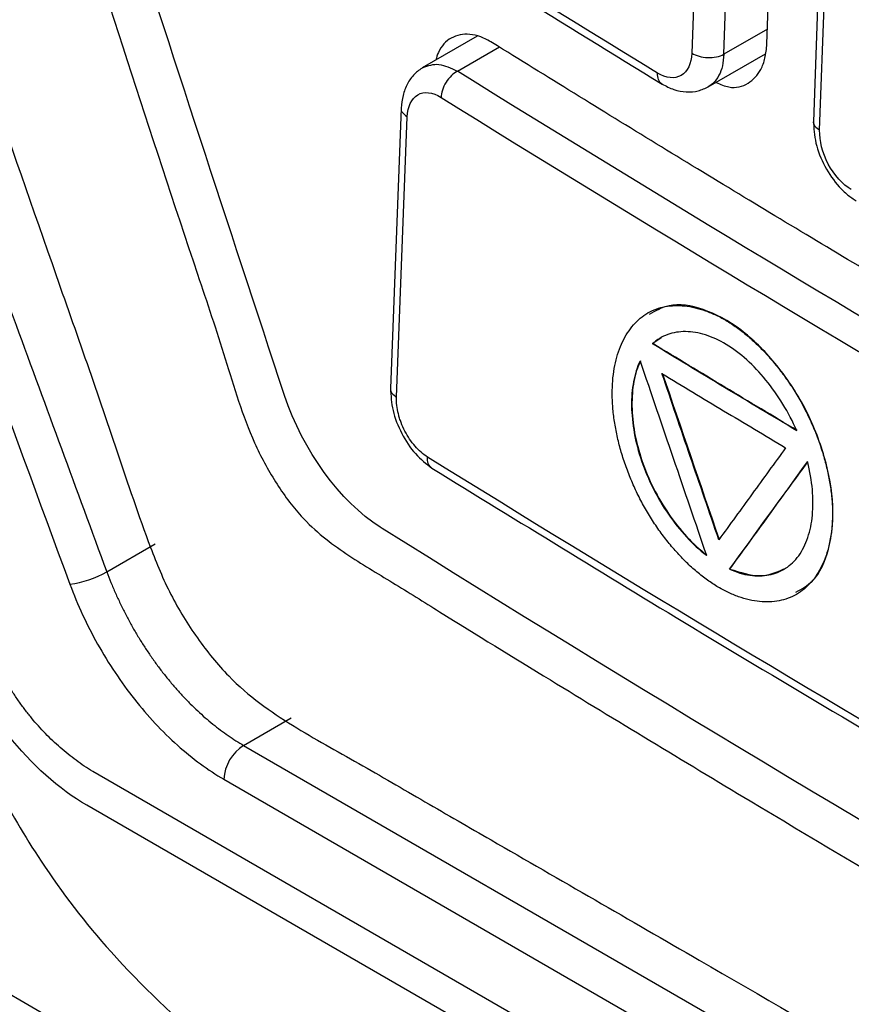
# Model space of a CAD drawing. Header units: millimetres. Extents: x 87 to 936, y -49 to 894.
# Tile 92 of 107: x 729 to 744, y 676 to 694. Entities that reach past the tile are written whole.
import ezdxf

# ---------------------------------------------------------------- set-up
doc = ezdxf.new("R2010")
doc.units = ezdxf.units.MM

msp = doc.modelspace()

# ---------------------------------------------------------------- linework, layer by layer
at = {"color": 7, "linetype": 'Continuous', "lineweight": 25}
for p, q in [((742.119, 693.621), (742.305, 698.627)), ((740.961, 698.46), (740.775, 693.453)), ((741.348, 693.435), (741.534, 698.442)), ((743.135, 697.25), (742.95, 692.226)), ((743.063, 692.078), (743.247, 697.084)), ((698.501, 693.993), (784.228, 644.504)), ((736.937, 693.761), (735.951, 693.191)), ((741.069, 692.852), (742.095, 693.444)), ((735.577, 692.472), (735.386, 687.463)), ((735.493, 687.305), (735.684, 692.315)), ((739.996, 688.814), (739.99, 688.811)), ((740.226, 688.366), (740.08, 688.262)), ((740.08, 688.262), (740.073, 688.258)), ((730.311, 684.182), (731.173, 684.68)), ((741.459, 684.233), (741.452, 684.229)), ((742.649, 683.78), (742.657, 683.785)), ((732.759, 681.079), (733.611, 681.571)), ((732.759, 681.079), (760.915, 664.824)), ((746.49, 671.128), (730.06, 680.613)), ((732.405, 680.474), (760.561, 664.22))]:
    msp.add_line(p, q, dxfattribs=at)
at = {"color": 8, "linetype": 'Continuous', "lineweight": 25}
for p, q in [((742.129, 693.886), (741.348, 693.435)), ((736.582, 693.133), (737.334, 693.567))]:
    msp.add_line(p, q, dxfattribs=at)
at = {"color": 7, "linetype": 'Continuous', "lineweight": 25, "flags": 128}
msp.add_lwpolyline([(746.48, 670.469), (738.216, 675.24), (729.952, 680.01)], dxfattribs=at)
at = {"color": 7, "linetype": 'Continuous', "lineweight": 25}
for centre, radius, start, end in [((729.344, 685.957), 2.021, 278.7368, 298.5778), ((733.174, 680.43), 0.771, 122.6565, 176.7109)]:
    msp.add_arc(centre, radius, start, end, dxfattribs=at)
for points, knots in [([(724.149, 715.497), (724.038, 713.503), (723.909, 711.169), (723.77, 708.49), (723.714, 707.469), (723.664, 706.216), (724.221, 704.596), (724.819, 702.831), (725.69, 700.278), (727.189, 695.903), (728.866, 690.991), (730.323, 686.88), (730.969, 684.903), (731.433, 683.768), (731.918, 682.987), (732.631, 682.106), (733.643, 681.404), (734.817, 680.764), (736.002, 680.07), (738.031, 678.903), (741.881, 676.677), (748.839, 672.661), (755.429, 668.861), (760.027, 666.2), (761.338, 665.448), (761.995, 665.059), (762.632, 664.901), (763.092, 664.88), (763.304, 664.972), (763.346, 664.991)], [0, 0, 0, 0, 0.0880664, 0.1030767, 0.1182539, 0.1334634, 0.1572322, 0.1809713, 0.2044249, 0.2589413, 0.3558069, 0.4006739, 0.4235076, 0.4348973, 0.4462099, 0.45751, 0.477936, 0.4986684, 0.5194008, 0.5401331, 0.605292, 0.7216472, 0.905608, 0.9515982, 0.9630957, 0.9745527, 0.9858862, 0.9971864, 1, 1, 1, 1]), ([(726.703, 713.006), (726.641, 711.19), (726.571, 709.147), (726.394, 706.853), (726.629, 705.899), (726.974, 704.889), (727.437, 703.401), (728.263, 700.826), (729.802, 696.036), (731.242, 691.541), (732.442, 687.998), (732.807, 686.725), (733.315, 685.777), (733.859, 685.042), (734.596, 684.481), (735.424, 683.995), (736.642, 683.229), (738.763, 681.932), (742.747, 679.515), (749.13, 675.774), (755.967, 671.883), (760.872, 669.302), (762.85, 668.193), (763.435, 668.042), (763.969, 668.078), (764.573, 668.386), (765.051, 669.174), (767.241, 671.946), (769.553, 675.102), (771.715, 677.929), (772.125, 678.464)], [0, 0, 0, 0, 0.069218, 0.077842, 0.089305, 0.100964, 0.112614, 0.140072, 0.189104, 0.276662, 0.293966, 0.311222, 0.319743, 0.328222, 0.341162, 0.354331, 0.3675, 0.398539, 0.453964, 0.552929, 0.691342, 0.760557, 0.769193, 0.777728, 0.786215, 0.794705, 0.811956, 0.829261, 0.967692, 1, 1, 1, 1]), ([(770, 685.048), (769.486, 685.309), (768.458, 685.831), (766.925, 686.619), (765.398, 687.411), (763.877, 688.207), (762.363, 689.007), (760.856, 689.811), (759.355, 690.619), (757.861, 691.431), (756.373, 692.247), (754.891, 693.067), (753.417, 693.891), (751.948, 694.719), (750.487, 695.552), (748.547, 696.666), (746.139, 698.069), (743.276, 699.768), (740.442, 701.483), (737.636, 703.212), (734.858, 704.956), (732.105, 706.715), (730.294, 707.9), (729.389, 708.492)], [0, 0, 0, 0, 0.035725, 0.071446, 0.107162, 0.142875, 0.178586, 0.214295, 0.250004, 0.285712, 0.32142, 0.357131, 0.392843, 0.428558, 0.464277, 0.500001, 0.571441, 0.642867, 0.714285, 0.785701, 0.857121, 0.928552, 1, 1, 1, 1]), ([(733.49, 687.337), (731.469, 693.459), (729.482, 699.596), (727.45, 706.022), (727.355, 706.29), (727.28, 706.56)], [8.027012, 8.027012, 8.027012, 8.027012, 27.62091, 27.62091, 28.477408, 28.477408, 28.477408, 28.477408]), ([(723.819, 702.232), (724.11, 701.399), (724.639, 699.888), (725.436, 697.63), (726.213, 695.447), (727.302, 692.409), (728.663, 688.647), (729.769, 685.652), (730.311, 684.182)], [0, 0, 0, 0, 0.1378567, 0.2500296, 0.3742634, 0.5000337, 0.7547661, 1, 1, 1, 1]), ([(723.159, 702.02), (723.688, 700.509), (724.218, 698.998), (725.286, 695.98), (725.824, 694.473), (727.447, 689.958), (728.541, 686.955), (729.651, 683.96)], [0, 0, 0, 0, 0.25, 0.25, 0.5, 0.5, 1, 1, 1, 1]), ([(730.742, 698.858), (732.157, 697.95), (735.284, 695.944), (738.489, 693.979), (740.244, 692.904)], [0, 0, 0, 0, 0.452482, 1, 1, 1, 1]), ([(722.124, 697.99), (722.541, 696.802), (723.315, 694.598), (724.321, 691.658), (725.042, 689.529), (725.526, 688.09), (725.861, 687.091), (726.167, 686.173), (726.584, 684.925), (727.1, 683.323), (727.709, 681.715), (728.373, 680.25), (729.175, 678.886), (730.413, 677.261), (731.538, 676.22), (732.146, 675.658)], [0, 0, 0, 0, 0.145971, 0.270814, 0.362609, 0.408828, 0.446161, 0.483997, 0.522407, 0.602709, 0.691458, 0.74218, 0.811612, 0.898281, 1, 1, 1, 1]), ([(737.209, 693.643), (737.138, 693.681), (737, 693.757), (736.741, 693.814), (736.459, 693.757), (736.265, 693.556), (736.209, 693.379), (736.195, 693.332)], [0, 0, 0, 0, 0.1586, 0.312246, 0.603411, 0.893992, 1, 1, 1, 1]), ([(747.589, 687.389), (747.087, 687.683), (746.084, 688.27), (744.587, 689.156), (743.097, 690.045), (741.614, 690.938), (740.138, 691.836), (738.669, 692.737), (737.695, 693.341), (737.209, 693.643)], [0, 0, 0, 0, 0.142854, 0.285705, 0.428554, 0.571405, 0.714261, 0.857125, 1, 1, 1, 1]), ([(741.211, 692.933), (741.288, 692.899), (741.5, 692.807), (741.793, 692.889), (741.996, 693.104), (742.095, 693.365), (742.111, 693.533), (742.119, 693.621)], [0, 0, 0, 0, 0.160591, 0.438309, 0.700408, 0.845655, 1, 1, 1, 1]), ([(740.775, 693.453), (740.768, 693.268), (740.698, 693.122), (740.472, 692.991), (740.317, 693.007), (740.163, 693.1)], [0, 0, 0, 0, 0.5, 0.5, 1, 1, 1, 1]), ([(740.775, 693.453), (740.849, 693.409), (740.954, 693.381), (741.166, 693.374), (741.273, 693.396), (741.348, 693.435)], [0, 0, 0, 0, 0.5, 0.5, 1, 1, 1, 1]), ([(735.972, 693.203), (735.916, 693.165), (735.806, 693.09), (735.684, 692.913), (735.6, 692.706), (735.585, 692.549), (735.577, 692.472)], [0, 0, 0, 0, 0.256644, 0.509747, 0.758864, 1, 1, 1, 1]), ([(736.582, 693.133), (736.549, 693.115), (736.512, 693.089), (736.442, 693.021), (736.408, 692.979), (736.351, 692.889), (736.329, 692.84), (736.299, 692.747), (736.291, 692.702), (736.29, 692.664)], [0, 0, 0, 0, 0.25, 0.25, 0.5, 0.5, 0.75, 0.75, 1, 1, 1, 1]), ([(740.244, 692.904), (740.314, 692.867), (740.455, 692.793), (740.679, 692.755), (740.896, 692.77), (741.019, 692.829), (741.081, 692.858)], [0, 0, 0, 0, 0.243503, 0.493322, 0.746448, 1, 1, 1, 1]), ([(735.684, 692.315), (735.691, 692.5), (735.76, 692.646), (735.984, 692.776), (736.137, 692.759), (736.29, 692.664)], [0, 0, 0, 0, 0.5, 0.5, 1, 1, 1, 1]), ([(742.951, 692.248), (742.958, 692.116), (742.971, 691.852), (743.144, 691.422), (743.36, 691.112), (743.56, 690.917), (743.666, 690.848), (743.719, 690.814)], [0, 0, 0, 0, 0.249366, 0.498429, 0.748241, 0.874115, 1, 1, 1, 1]), ([(743.629, 691.015), (743.474, 691.107), (743.322, 691.276), (743.113, 691.669), (743.056, 691.891), (743.063, 692.078)], [0, 0, 0, 0, 0.5, 0.5, 1, 1, 1, 1]), ([(743.291, 685.113), (743.294, 685.191), (743.293, 685.351), (743.272, 685.599), (743.233, 685.854), (743.175, 686.112), (743.1, 686.372), (743.008, 686.631), (742.9, 686.886), (742.777, 687.136), (742.639, 687.378), (742.488, 687.609), (742.325, 687.828), (742.154, 688.032), (741.974, 688.22), (741.789, 688.391), (741.599, 688.541), (741.407, 688.669), (741.214, 688.773), (741.022, 688.853), (740.833, 688.909), (740.648, 688.941), (740.47, 688.947), (740.299, 688.929), (740.138, 688.885), (739.988, 688.815), (739.852, 688.72), (739.731, 688.601), (739.625, 688.46), (739.535, 688.299), (739.462, 688.119), (739.406, 687.923), (739.369, 687.71), (739.351, 687.484), (739.352, 687.246), (739.372, 686.998), (739.411, 686.744), (739.468, 686.485), (739.542, 686.224), (739.633, 685.965), (739.739, 685.708), (739.861, 685.457), (739.998, 685.215), (740.147, 684.984), (740.307, 684.765), (740.478, 684.559), (740.656, 684.371), (740.841, 684.2), (741.032, 684.048), (741.225, 683.919), (741.42, 683.814), (741.613, 683.734), (741.804, 683.678), (741.989, 683.647), (742.168, 683.642), (742.339, 683.661), (742.5, 683.706), (742.65, 683.776), (742.787, 683.87), (742.909, 683.989), (743.016, 684.129), (743.107, 684.291), (743.181, 684.471), (743.238, 684.668), (743.269, 684.847), (743.285, 684.996), (743.29, 685.073), (743.291, 685.113)], [0, 0, 0, 0, 0.015741, 0.031425, 0.047073, 0.062694, 0.078293, 0.093876, 0.109449, 0.125023, 0.140609, 0.156214, 0.171837, 0.187471, 0.203105, 0.218725, 0.234324, 0.249904, 0.265473, 0.281045, 0.296631, 0.312235, 0.327858, 0.343504, 0.359182, 0.374909, 0.390636, 0.406313, 0.42196, 0.437585, 0.453192, 0.468783, 0.484364, 0.499944, 0.515535, 0.531142, 0.546766, 0.562402, 0.578035, 0.593654, 0.609252, 0.624829, 0.640397, 0.65597, 0.671559, 0.687165, 0.70279, 0.718434, 0.734104, 0.749818, 0.765531, 0.781203, 0.796849, 0.812476, 0.828088, 0.843685, 0.859272, 0.87486, 0.890448, 0.906036, 0.921637, 0.937255, 0.952894, 0.968556, 0.98425, 0.992117, 1, 1, 1, 1]), ([(742.636, 683.82), (742.742, 683.877), (743.012, 684.025), (743.253, 684.57), (743.337, 685.341), (743.18, 686.235), (742.822, 687.135), (742.289, 687.931), (741.649, 688.557), (740.984, 688.91), (740.401, 689.002), (740.127, 688.846), (740.013, 688.782)], [0, 0, 0, 0, 0.068055, 0.173849, 0.282557, 0.38987, 0.496697, 0.606049, 0.711043, 0.820267, 0.925663, 1, 1, 1, 1]), ([(742.654, 686.705), (742.582, 686.87), (742.499, 687.029), (742.314, 687.332), (742.211, 687.479), (741.885, 687.877), (741.639, 688.099), (741.268, 688.323), (741.142, 688.381), (740.898, 688.456), (740.779, 688.476), (740.551, 688.478), (740.444, 688.46), (740.245, 688.388), (740.153, 688.332), (740.073, 688.258)], [0, 0, 0, 0, 0.125, 0.125, 0.25, 0.25, 0.5, 0.5, 0.625, 0.625, 0.75, 0.75, 0.875, 0.875, 1, 1, 1, 1]), ([(742.654, 686.705), (742.222, 686.963), (741.359, 687.479), (740.502, 687.998), (740.073, 688.258)], [0, 0, 0, 0, 0.4999938, 1, 1, 1, 1]), ([(742.661, 686.709), (742.23, 686.967), (741.366, 687.483), (740.509, 688.002), (740.08, 688.262)], [0, 0, 0, 0, 0.5, 1, 1, 1, 1]), ([(739.85, 687.951), (739.797, 687.841), (739.758, 687.717), (739.708, 687.447), (739.696, 687.298), (739.703, 686.838), (739.763, 686.499), (739.933, 685.999), (740.004, 685.832), (740.166, 685.512), (740.257, 685.357), (740.458, 685.065), (740.565, 684.93), (740.793, 684.684), (740.914, 684.572), (741.037, 684.478)], [0, 0, 0, 0, 0.125, 0.125, 0.25, 0.25, 0.5, 0.5, 0.625, 0.625, 0.75, 0.75, 0.875, 0.875, 1, 1, 1, 1]), ([(739.857, 687.955), (739.804, 687.845), (739.765, 687.721), (739.715, 687.451), (739.703, 687.302), (739.71, 686.842), (739.77, 686.503), (739.94, 686.004), (740.011, 685.836), (740.173, 685.516), (740.265, 685.361), (740.465, 685.069), (740.572, 684.934), (740.8, 684.688), (740.921, 684.577), (741.045, 684.482)], [0, 0, 0, 0, 0.125, 0.125, 0.25, 0.25, 0.5, 0.5, 0.625, 0.625, 0.75, 0.75, 0.875, 0.875, 1, 1, 1, 1]), ([(741.259, 684.754), (741.089, 685.25), (740.749, 686.242), (740.41, 687.234), (740.241, 687.731)], [0, 0, 0, 0, 0.4999991, 1, 1, 1, 1]), ([(740.241, 687.731), (740.608, 687.508), (741.344, 687.063), (742.084, 686.62), (742.454, 686.399)], [0, 0, 0, 0, 0.5, 1, 1, 1, 1]), ([(735.386, 687.463), (735.393, 687.332), (735.407, 687.072), (735.574, 686.649), (735.822, 686.271), (736.026, 686.116), (736.127, 686.038)], [0, 0, 0, 0, 0.249489, 0.498758, 0.748908, 1, 1, 1, 1]), ([(736.046, 686.235), (735.97, 686.283), (735.857, 686.381), (735.726, 686.553), (735.641, 686.696), (735.584, 686.824), (735.548, 686.928), (735.519, 687.031), (735.495, 687.16), (735.491, 687.258), (735.493, 687.305)], [-0.000000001, -0.000000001, -0.000000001, -0.000000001, 0.000332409, 0.000498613, 0.000664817, 0.000831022, 0.000914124, 0.000997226, 0.001163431, 0.001329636, 0.001329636, 0.001329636, 0.001329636]), ([(742.454, 686.399), (742.254, 686.125), (741.856, 685.576), (741.458, 685.028), (741.259, 684.754)], [0, 0, 0, 0, 0.500014, 1, 1, 1, 1]), ([(736.127, 686.038), (737.676, 685.085), (741.1, 682.977), (744.606, 680.915), (746.526, 679.786)], [0, 0, 0, 0, 0.452482, 1, 1, 1, 1]), ([(741.452, 684.229), (741.577, 684.174), (741.698, 684.138), (741.934, 684.105), (742.05, 684.107), (742.262, 684.149), (742.362, 684.188), (742.542, 684.304), (742.621, 684.379), (742.755, 684.563), (742.81, 684.673), (742.892, 684.917), (742.919, 685.052), (742.947, 685.342), (742.947, 685.495), (742.918, 685.813), (742.889, 685.98), (742.846, 686.148)], [0, 0, 0, 0, 0.125, 0.125, 0.25, 0.25, 0.375, 0.375, 0.5, 0.5, 0.625, 0.625, 0.75, 0.75, 0.875, 0.875, 1, 1, 1, 1]), ([(741.459, 684.233), (741.691, 684.553), (742.155, 685.192), (742.62, 685.832), (742.853, 686.152)], [0, 0, 0, 0, 0.499984, 1, 1, 1, 1]), ([(763.357, 668.725), (753.615, 673.918), (744.234, 679.333), (735.225, 684.964), (735.213, 684.971), (735.201, 684.979)], [31.649033, 31.649033, 31.649033, 31.649033, 71.336871, 71.336871, 71.390453, 71.390453, 71.390453, 71.390453]), ([(730.311, 684.182), (730.335, 684.119), (730.383, 683.991), (730.464, 683.802), (730.55, 683.615), (730.641, 683.43), (730.739, 683.249), (730.841, 683.071), (730.948, 682.897), (731.059, 682.728), (731.175, 682.563), (731.294, 682.404), (731.417, 682.25), (731.543, 682.102), (731.671, 681.96), (731.803, 681.824), (731.936, 681.696), (732.07, 681.574), (732.207, 681.459), (732.344, 681.352), (732.482, 681.253), (732.62, 681.161), (732.712, 681.106), (732.759, 681.079)], [0, 0, 0, 0, 0.049104, 0.098059, 0.146865, 0.195522, 0.244031, 0.292392, 0.340604, 0.388667, 0.436582, 0.484348, 0.531967, 0.579437, 0.626758, 0.673932, 0.720957, 0.767834, 0.814563, 0.861144, 0.907577, 0.953863, 1, 1, 1, 1]), ([(741.459, 684.233), (741.641, 684.173), (741.999, 684.055), (742.284, 684.175), (742.424, 684.234)], [0, 0, 0, 0, 0.509785, 1, 1, 1, 1]), ([(729.651, 683.96), (729.787, 683.591), (729.954, 683.235), (730.243, 682.718), (730.348, 682.547), (730.568, 682.217), (730.799, 681.9), (731.048, 681.61), (731.305, 681.334), (731.44, 681.203), (731.845, 680.842), (732.121, 680.638), (732.405, 680.474)], [0, 0, 0, 0, 0.25, 0.25, 0.375, 0.375, 0.5, 0.625, 0.625, 0.75, 0.75, 1, 1, 1, 1]), ([(729.952, 680.01), (729.458, 680.295), (728.966, 680.733), (728.121, 681.801), (727.768, 682.432), (727.53, 683.073)], [0, 0, 0, 0, 0.5, 0.5, 1, 1, 1, 1]), ([(730.06, 680.613), (730.009, 680.645), (729.909, 680.707), (729.761, 680.811), (729.618, 680.921), (729.478, 681.037), (729.343, 681.16), (729.212, 681.29), (729.086, 681.426), (728.964, 681.568), (728.846, 681.718), (728.732, 681.873), (728.623, 682.036), (728.518, 682.205), (728.417, 682.38), (728.321, 682.562), (728.229, 682.75), (728.141, 682.945), (728.087, 683.078), (728.06, 683.145)], [0, 0, 0, 0, 0.062284, 0.123122, 0.182692, 0.241182, 0.298792, 0.35573, 0.412212, 0.468459, 0.524696, 0.581145, 0.63803, 0.695566, 0.753963, 0.813421, 0.874129, 0.936267, 1, 1, 1, 1])]:
    msp.add_open_spline(points, degree=3, knots=knots, dxfattribs=at)
for points in [[(740.163, 693.1), (736.943, 695.058), (733.776, 697.043), (730.661, 699.056)], [(746.964, 686.88), (743.446, 688.933), (739.986, 691.017), (736.582, 693.133)], [(736.29, 692.664), (739.696, 690.546), (743.159, 688.46), (746.68, 686.405)], [(739.85, 687.951), (740.245, 686.793), (740.641, 685.635), (741.037, 684.478)], [(740.248, 687.735), (740.587, 686.742), (740.926, 685.75), (741.266, 684.758)], [(735.201, 684.979), (734.483, 685.443), (733.817, 686.346), (733.49, 687.337)], [(746.445, 679.982), (742.924, 682.036), (739.457, 684.12), (736.046, 686.235)], [(741.452, 684.229), (741.915, 684.868), (742.38, 685.508), (742.846, 686.148)]]:
    msp.add_open_spline(points, degree=3, dxfattribs=at)
at = {"color": 8, "linetype": 'Continuous', "lineweight": 25}
for points, knots in [([(741.348, 693.435), (741.342, 693.364), (741.331, 693.224), (741.267, 693.055), (741.182, 692.927), (741.106, 692.879), (741.071, 692.856)], [0, 0, 0, 0, 0.267907, 0.530356, 0.787352, 1, 1, 1, 1]), ([(735.968, 693.201), (736.06, 693.233), (736.241, 693.297), (736.469, 693.188), (736.582, 693.133)], [0, 0, 0, 0, 0.501091, 1, 1, 1, 1]), ([(740.244, 692.904), (740.244, 692.904), (740.228, 692.91), (740.205, 692.937), (740.169, 692.996), (740.165, 693.059), (740.163, 693.1)], [0, 0, 0, 0, 0.006345, 0.268741, 0.525349, 1, 1, 1, 1]), ([(735.577, 692.472), (735.577, 692.472), (735.567, 692.445), (735.596, 692.385), (735.655, 692.338), (735.684, 692.315)], [0, 0, 0, 0, 0.001845, 0.500922, 1, 1, 1, 1]), ([(742.951, 692.239), (742.951, 692.238), (742.94, 692.209), (742.972, 692.148), (743.032, 692.102), (743.063, 692.078)], [0, 0, 0, 0, 0.015281, 0.50764, 1, 1, 1, 1]), ([(735.386, 687.463), (735.386, 687.462), (735.376, 687.435), (735.405, 687.375), (735.464, 687.329), (735.493, 687.305)], [0, 0, 0, 0, 0.003581, 0.501791, 1, 1, 1, 1]), ([(736.127, 686.038), (736.127, 686.038), (736.111, 686.045), (736.088, 686.072), (736.051, 686.131), (736.048, 686.194), (736.046, 686.235)], [0, 0, 0, 0, 0.002978, 0.26628, 0.523767, 1, 1, 1, 1])]:
    msp.add_open_spline(points, degree=3, knots=knots, dxfattribs=at)

doc.saveas('drawing.dxf')
